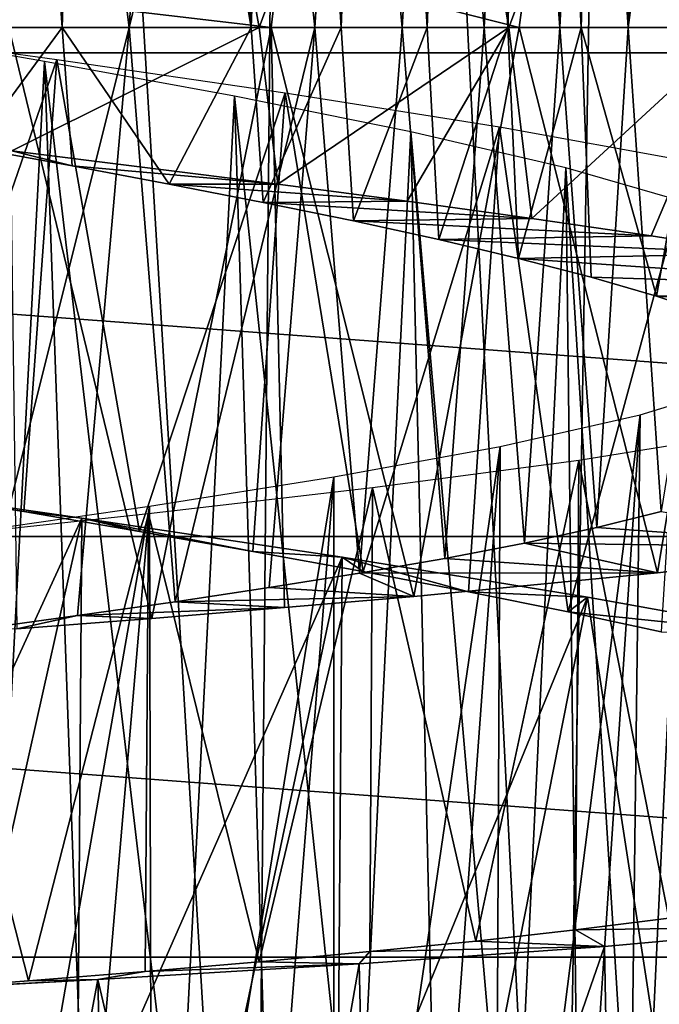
# Model space of a CAD drawing. Header units: millimetres. Extents: x -223 to 138, y -45 to 391.
# Tile 103 of 159: x -174.62 to -171.38, y 133.34 to 138.34. Entities that reach past the tile are written whole.
import ezdxf

# ---------------------------------------------------------------- set-up
doc = ezdxf.new("R2010")
doc.units = ezdxf.units.MM
doc.header["$LTSCALE"] = 81.481481
for name, color, linetype in [('123', 7, 'CONTINUOUS'), ('128', 7, 'CONTINUOUS'), ('135', 7, 'CONTINUOUS'), ('152', 7, 'CONTINUOUS'), ('167', 7, 'CONTINUOUS'), ('168', 7, 'CONTINUOUS'), ('169', 7, 'CONTINUOUS'), ('170', 7, 'CONTINUOUS'), ('171', 7, 'CONTINUOUS')]:
    doc.layers.add(name, color=color, linetype=linetype)

msp = doc.modelspace()

# ---------------------------------------------------------------- linework, layer by layer
at = {"layer": '123', "color": 7, "linetype": 'CONTINUOUS', "true_color": 0xaaaaaa}
for points in [[(-192.3515, 138.1711, -73.5), (-193.9207, 140.8893, -73.5), (-157.6485, 138.1711, -73.5), (-192.3515, 138.1711, -73.5)], [(-157.6485, 138.1711, -73.5), (-193.9207, 140.8893, -73.5), (-156.0793, 140.8893, -73.5), (-157.6485, 138.1711, -73.5)], [(-190.3947, 135.7172, -73.5), (-192.3515, 138.1711, -73.5), (-159.6053, 135.7172, -73.5), (-190.3947, 135.7172, -73.5)], [(-159.6053, 135.7172, -73.5), (-192.3515, 138.1711, -73.5), (-157.6485, 138.1711, -73.5), (-159.6053, 135.7172, -73.5)], [(-188.0939, 133.5822, -73.5), (-190.3947, 135.7172, -73.5), (-161.9061, 133.5822, -73.5), (-188.0939, 133.5822, -73.5)], [(-161.9061, 133.5822, -73.5), (-190.3947, 135.7172, -73.5), (-159.6053, 135.7172, -73.5), (-161.9061, 133.5822, -73.5)], [(-185.5006, 131.814, -73.5), (-188.0939, 133.5822, -73.5), (-164.4994, 131.814, -73.5), (-185.5006, 131.814, -73.5)], [(-164.4994, 131.814, -73.5), (-188.0939, 133.5822, -73.5), (-161.9061, 133.5822, -73.5), (-164.4994, 131.814, -73.5)]]:
    msp.add_3dface(points, dxfattribs=at)
at = {"layer": '128', "color": 7, "linetype": 'CONTINUOUS', "true_color": 0xaaaaaa}
for points in [[(-175.0023, 129, -50.0002), (-173.4351, 129.0584, -49.8781), (-175.0004, 155, -50.5), (-175.0023, 129, -50.0002)], [(-175.0004, 155, -50.5), (-173.4351, 129.0584, -49.8781), (-173.2019, 155, -50.3449), (-175.0004, 155, -50.5)], [(-173.4351, 129.0584, -49.8781), (-171.8862, 129.2321, -49.5075), (-173.2019, 155, -50.3449), (-173.4351, 129.0584, -49.8781)], [(-173.2019, 155, -50.3449), (-171.8862, 129.2321, -49.5075), (-171.4565, 155, -49.884), (-173.2019, 155, -50.3449)], [(-171.8862, 129.2321, -49.5075), (-170.3824, 129.514, -48.8807), (-171.4565, 155, -49.884), (-171.8862, 129.2321, -49.5075)], [(-171.4565, 155, -49.884), (-170.3824, 129.514, -48.8807), (-169.8159, 155, -49.131), (-171.4565, 155, -49.884)]]:
    msp.add_3dface(points, dxfattribs=at)
at = {"layer": '135', "color": 7, "linetype": 'CONTINUOUS', "true_color": 0xaaaaaa}
for points in [[(-175.2178, 140.9408, -46.9962), (-173.8594, 140.7858, -46.9064), (-174.7414, 138.3, -46.9949), (-175.2178, 140.9408, -46.9962)], [(-174.7414, 138.3, -46.9949), (-173.8594, 140.7858, -46.9064), (-173.4066, 138.3, -46.816), (-174.7414, 138.3, -46.9949)], [(-173.8594, 140.7858, -46.9064), (-172.5443, 140.6307, -46.5547), (-173.4066, 138.3, -46.816), (-173.8594, 140.7858, -46.9064)], [(-173.4066, 138.3, -46.816), (-172.5443, 140.6307, -46.5547), (-172.14, 138.3, -46.3888), (-173.4066, 138.3, -46.816)], [(-172.5443, 140.6307, -46.5547), (-171.3203, 140.4755, -45.9548), (-172.14, 138.3, -46.3888), (-172.5443, 140.6307, -46.5547)], [(-172.14, 138.3, -46.3888), (-171.3203, 140.4755, -45.9548), (-170.9708, 138.3, -45.7239), (-172.14, 138.3, -46.3888)], [(-170.8511, 138.9208, -34.3621), (-172.0242, 138.7654, -33.6645), (-170.9266, 138.3, -34.3073), (-170.8511, 138.9208, -34.3621)], [(-172.0242, 138.7654, -33.6645), (-173.3085, 138.6102, -33.2074), (-172.088, 138.3, -33.6349), (-172.0242, 138.7654, -33.6645)], [(-170.9266, 138.3, -34.3073), (-172.0242, 138.7654, -33.6645), (-172.088, 138.3, -33.6349), (-170.9266, 138.3, -34.3073)], [(-173.3085, 138.6102, -33.2074), (-174.6573, 138.455, -33.0088), (-173.3456, 138.3, -33.1983), (-173.3085, 138.6102, -33.2074)], [(-172.088, 138.3, -33.6349), (-173.3085, 138.6102, -33.2074), (-173.3456, 138.3, -33.1983), (-172.088, 138.3, -33.6349)], [(-173.3456, 138.3, -33.1983), (-174.6573, 138.455, -33.0088), (-174.6756, 138.3, -33.008), (-173.3456, 138.3, -33.1983)]]:
    msp.add_3dface(points, dxfattribs=at)
at = {"layer": '152', "color": 7, "linetype": 'CONTINUOUS', "true_color": 0xaaaaaa}
for points in [[(-174.4057, 138.3, -44.5612), (-174.7468, 143.1722, -44.5927), (-174.9008, 138.3, -44.5987), (-174.4057, 138.3, -44.5612)], [(-174.2475, 143.0852, -44.5378), (-174.7468, 143.1722, -44.5927), (-174.4057, 138.3, -44.5612), (-174.2475, 143.0852, -44.5378)], [(-173.4461, 138.3, -44.3295), (-174.2475, 143.0852, -44.5378), (-174.4057, 138.3, -44.5612), (-173.4461, 138.3, -44.3295)], [(-173.7568, 142.9982, -44.4288), (-174.2475, 143.0852, -44.5378), (-173.4461, 138.3, -44.3295), (-173.7568, 142.9982, -44.4288)], [(-173.2805, 142.9111, -44.2664), (-173.7568, 142.9982, -44.4288), (-173.4461, 138.3, -44.3295), (-173.2805, 142.9111, -44.2664)], [(-172.9905, 138.3, -44.1375), (-173.2805, 142.9111, -44.2664), (-173.4461, 138.3, -44.3295), (-172.9905, 138.3, -44.1375)], [(-172.8248, 142.824, -44.0529), (-173.2805, 142.9111, -44.2664), (-172.9905, 138.3, -44.1375), (-172.8248, 142.824, -44.0529)], [(-172.5535, 138.3, -43.8952), (-172.8248, 142.824, -44.0529), (-172.9905, 138.3, -44.1375), (-172.5535, 138.3, -43.8952)], [(-172.3952, 142.737, -43.7913), (-172.8248, 142.824, -44.0529), (-172.5535, 138.3, -43.8952), (-172.3952, 142.737, -43.7913)], [(-172.1446, 138.3, -43.6065), (-172.3952, 142.737, -43.7913), (-172.5535, 138.3, -43.8952), (-172.1446, 138.3, -43.6065)], [(-171.9969, 142.6499, -43.4844), (-172.3952, 142.737, -43.7913), (-172.1446, 138.3, -43.6065), (-171.9969, 142.6499, -43.4844)], [(-171.773, 138.3, -43.278), (-171.9969, 142.6499, -43.4844), (-172.1446, 138.3, -43.6065), (-171.773, 138.3, -43.278)], [(-171.6345, 142.5629, -43.1355), (-171.9969, 142.6499, -43.4844), (-171.773, 138.3, -43.278), (-171.6345, 142.5629, -43.1355)], [(-171.1478, 138.3, -42.5138), (-171.6345, 142.5629, -43.1355), (-171.773, 138.3, -43.278), (-171.1478, 138.3, -42.5138)], [(-171.3123, 142.4758, -42.7493), (-171.6345, 142.5629, -43.1355), (-171.1478, 138.3, -42.5138), (-171.3123, 142.4758, -42.7493)], [(-171.3976, 141.4319, -37.1394), (-171.1075, 141.5188, -37.5492), (-171.5353, 138.3, -36.9742), (-171.3976, 141.4319, -37.1394)], [(-171.5353, 138.3, -36.9742), (-171.1075, 141.5188, -37.5492), (-170.9694, 138.3, -37.7838), (-171.5353, 138.3, -36.9742)], [(-171.7308, 141.3451, -36.7642), (-171.3976, 141.4319, -37.1394), (-171.5353, 138.3, -36.9742), (-171.7308, 141.3451, -36.7642)], [(-172.1034, 141.2581, -36.4269), (-171.7308, 141.3451, -36.7642), (-171.881, 138.3, -36.6193), (-172.1034, 141.2581, -36.4269)], [(-171.881, 138.3, -36.6193), (-171.7308, 141.3451, -36.7642), (-171.5353, 138.3, -36.9742), (-171.881, 138.3, -36.6193)], [(-172.5107, 141.1711, -36.1319), (-172.1034, 141.2581, -36.4269), (-172.2649, 138.3, -36.3017), (-172.5107, 141.1711, -36.1319)], [(-172.2649, 138.3, -36.3017), (-172.1034, 141.2581, -36.4269), (-171.881, 138.3, -36.6193), (-172.2649, 138.3, -36.3017)], [(-172.9475, 141.0841, -35.8833), (-172.5107, 141.1711, -36.1319), (-172.6808, 138.3, -36.0274), (-172.9475, 141.0841, -35.8833)], [(-172.6808, 138.3, -36.0274), (-172.5107, 141.1711, -36.1319), (-172.2649, 138.3, -36.3017), (-172.6808, 138.3, -36.0274)], [(-173.4088, 140.9971, -35.6842), (-172.9475, 141.0841, -35.8833), (-173.1232, 138.3, -35.8004), (-173.4088, 140.9971, -35.6842)], [(-173.1232, 138.3, -35.8004), (-172.9475, 141.0841, -35.8833), (-172.6808, 138.3, -36.0274), (-173.1232, 138.3, -35.8004)], [(-173.8894, 140.9101, -35.5363), (-173.4088, 140.9971, -35.6842), (-174.0653, 138.3, -35.4961), (-173.8894, 140.9101, -35.5363)], [(-174.0653, 138.3, -35.4961), (-173.4088, 140.9971, -35.6842), (-173.1232, 138.3, -35.8004), (-174.0653, 138.3, -35.4961)], [(-174.3837, 140.8229, -35.4415), (-173.8894, 140.9101, -35.5363), (-174.0653, 138.3, -35.4961), (-174.3837, 140.8229, -35.4415)], [(-174.8852, 140.7358, -35.4016), (-174.3837, 140.8229, -35.4415), (-175.0507, 138.3, -35.4005), (-174.8852, 140.7358, -35.4016)], [(-175.0507, 138.3, -35.4005), (-174.3837, 140.8229, -35.4415), (-174.0653, 138.3, -35.4961), (-175.0507, 138.3, -35.4005)]]:
    msp.add_3dface(points, dxfattribs=at)
at = {"layer": '167', "color": 7, "linetype": 'CONTINUOUS', "true_color": 0xaaaaaa}
for points in [[(-174.355, 137.5979, -44.5541), (-174.8557, 137.6895, -44.5976), (-174.6612, 137.6745, -46.9916), (-174.355, 137.5979, -44.5541)], [(-173.311, 137.5052, -46.7921), (-174.355, 137.5979, -44.5541), (-174.6612, 137.6745, -46.9916), (-173.311, 137.5052, -46.7921)], [(-173.8628, 137.5054, -44.4561), (-174.355, 137.5979, -44.5541), (-173.311, 137.5052, -46.7921), (-173.8628, 137.5054, -44.4561)], [(-173.3854, 137.4121, -44.3055), (-173.8628, 137.5054, -44.4561), (-172.6561, 137.4186, -46.5942), (-173.3854, 137.4121, -44.3055)], [(-172.6561, 137.4186, -46.5942), (-173.8628, 137.5054, -44.4561), (-173.311, 137.5052, -46.7921), (-172.6561, 137.4186, -46.5942)], [(-172.023, 137.3309, -46.3327), (-173.3854, 137.4121, -44.3055), (-172.6561, 137.4186, -46.5942), (-172.023, 137.3309, -46.3327)], [(-172.9276, 137.3181, -44.1037), (-173.3854, 137.4121, -44.3055), (-172.023, 137.3309, -46.3327), (-172.9276, 137.3181, -44.1037)], [(-171.4186, 137.2423, -46.0103), (-172.9276, 137.3181, -44.1037), (-172.023, 137.3309, -46.3327), (-171.4186, 137.2423, -46.0103)], [(-172.4946, 137.2234, -43.8532), (-172.9276, 137.3181, -44.1037), (-171.4186, 137.2423, -46.0103), (-172.4946, 137.2234, -43.8532)], [(-170.8498, 137.1532, -45.6312), (-172.4946, 137.2234, -43.8532), (-171.4186, 137.2423, -46.0103), (-170.8498, 137.1532, -45.6312)], [(-172.0912, 137.1282, -43.5568), (-172.4946, 137.2234, -43.8532), (-170.8498, 137.1532, -45.6312), (-172.0912, 137.1282, -43.5568)], [(-169.8382, 136.9739, -44.7167), (-172.0912, 137.1282, -43.5568), (-170.8498, 137.1532, -45.6312), (-169.8382, 136.9739, -44.7167)], [(-171.722, 137.0324, -43.2173), (-172.0912, 137.1282, -43.5568), (-169.8382, 136.9739, -44.7167), (-171.722, 137.0324, -43.2173)], [(-171.3917, 136.9363, -42.8388), (-171.722, 137.0324, -43.2173), (-169.8382, 136.9739, -44.7167), (-171.3917, 136.9363, -42.8388)], [(-169.0234, 136.794, -43.6224), (-171.3917, 136.9363, -42.8388), (-169.8382, 136.9739, -44.7167), (-169.0234, 136.794, -43.6224)], [(-171.1045, 136.8402, -42.4262), (-171.3917, 136.9363, -42.8388), (-169.0234, 136.794, -43.6224), (-171.1045, 136.8402, -42.4262)], [(-171.6939, 135.7624, -36.8421), (-171.3669, 135.8435, -37.226), (-170.2906, 135.6621, -34.8588), (-171.6939, 135.7624, -36.8421)], [(-172.0612, 135.6833, -36.496), (-171.6939, 135.7624, -36.8421), (-170.2906, 135.6621, -34.8588), (-172.0612, 135.6833, -36.496)], [(-172.4645, 135.6061, -36.1916), (-172.0612, 135.6833, -36.496), (-171.3864, 135.5332, -34.0332), (-172.4645, 135.6061, -36.1916)], [(-171.3864, 135.5332, -34.0332), (-172.0612, 135.6833, -36.496), (-170.2906, 135.6621, -34.8588), (-171.3864, 135.5332, -34.0332)], [(-172.8977, 135.5309, -35.933), (-172.4645, 135.6061, -36.1916), (-171.3864, 135.5332, -34.0332), (-172.8977, 135.5309, -35.933)], [(-173.3551, 135.4578, -35.7234), (-172.8977, 135.5309, -35.933), (-172.6219, 135.4135, -33.4349), (-173.3551, 135.4578, -35.7234)], [(-172.6219, 135.4135, -33.4349), (-172.8977, 135.5309, -35.933), (-171.3864, 135.5332, -34.0332), (-172.6219, 135.4135, -33.4349)], [(-173.8332, 135.3863, -35.5647), (-173.3551, 135.4578, -35.7234), (-172.6219, 135.4135, -33.4349), (-173.8332, 135.3863, -35.5647)], [(-174.3272, 135.3162, -35.4582), (-173.8332, 135.3863, -35.5647), (-173.278, 135.3568, -33.2292), (-174.3272, 135.3162, -35.4582)], [(-173.278, 135.3568, -33.2292), (-173.8332, 135.3863, -35.5647), (-172.6219, 135.4135, -33.4349), (-173.278, 135.3568, -33.2292)], [(-173.9512, 135.3019, -33.0881), (-174.3272, 135.3162, -35.4582), (-173.278, 135.3568, -33.2292), (-173.9512, 135.3019, -33.0881)], [(-174.8304, 135.2475, -35.4057), (-174.3272, 135.3162, -35.4582), (-174.6349, 135.2488, -33.0129), (-174.8304, 135.2475, -35.4057)], [(-174.6349, 135.2488, -33.0129), (-174.3272, 135.3162, -35.4582), (-173.9512, 135.3019, -33.0881), (-174.6349, 135.2488, -33.0129)]]:
    msp.add_3dface(points, dxfattribs=at)
at = {"layer": '168', "color": 7, "linetype": 'CONTINUOUS', "true_color": 0xaaaaaa}
for points in [[(-174.3066, 135.8105, -46.9614), (-175.6566, 136.0053, -46.972), (-174.6008, 135.8431, -45.7835), (-174.3066, 135.8105, -46.9614)], [(-174.6008, 135.8431, -45.7835), (-175.6566, 136.0053, -46.972), (-175.1922, 135.9426, -45.7978), (-174.6008, 135.8431, -45.7835)], [(-174.014, 135.7425, -45.7084), (-174.3066, 135.8105, -46.9614), (-174.6008, 135.8431, -45.7835), (-174.014, 135.7425, -45.7084)], [(-172.9849, 135.6114, -46.69), (-174.3066, 135.8105, -46.9614), (-173.438, 135.641, -45.5733), (-172.9849, 135.6114, -46.69)], [(-173.438, 135.641, -45.5733), (-174.3066, 135.8105, -46.9614), (-174.014, 135.7425, -45.7084), (-173.438, 135.641, -45.5733)], [(-172.8792, 135.5389, -45.3799), (-172.9849, 135.6114, -46.69), (-173.438, 135.641, -45.5733), (-172.8792, 135.5389, -45.3799)], [(-171.7411, 135.4099, -46.1682), (-172.9849, 135.6114, -46.69), (-172.3445, 135.4368, -45.1305), (-171.7411, 135.4099, -46.1682)], [(-172.3445, 135.4368, -45.1305), (-172.9849, 135.6114, -46.69), (-172.8792, 135.5389, -45.3799), (-172.3445, 135.4368, -45.1305)], [(-171.8386, 135.3346, -44.8278), (-171.7411, 135.4099, -46.1682), (-172.3445, 135.4368, -45.1305), (-171.8386, 135.3346, -44.8278)], [(-170.6225, 135.2084, -45.4162), (-171.7411, 135.4099, -46.1682), (-171.8386, 135.3346, -44.8278), (-170.6225, 135.2084, -45.4162)], [(-171.3664, 135.2327, -44.4749), (-170.6225, 135.2084, -45.4162), (-171.8386, 135.3346, -44.8278), (-171.3664, 135.2327, -44.4749)], [(-171.801, 133.7213, -35.248), (-170.5422, 133.7388, -34.7072), (-171.3288, 133.7808, -35.6125), (-171.801, 133.7213, -35.248)], [(-171.6547, 133.6377, -33.9242), (-170.5422, 133.7388, -34.7072), (-171.801, 133.7213, -35.248), (-171.6547, 133.6377, -33.9242)], [(-172.3078, 133.6648, -34.9331), (-171.6547, 133.6377, -33.9242), (-171.801, 133.7213, -35.248), (-172.3078, 133.6648, -34.9331)], [(-172.8984, 133.5483, -33.3679), (-171.6547, 133.6377, -33.9242), (-172.8449, 133.6109, -34.6707), (-172.8984, 133.5483, -33.3679)], [(-172.8449, 133.6109, -34.6707), (-171.6547, 133.6377, -33.9242), (-172.3078, 133.6648, -34.9331), (-172.8449, 133.6109, -34.6707)], [(-173.4064, 133.5594, -34.4646), (-172.8984, 133.5483, -33.3679), (-172.8449, 133.6109, -34.6707), (-173.4064, 133.5594, -34.4646)], [(-174.2254, 133.4688, -33.0609), (-172.8984, 133.5483, -33.3679), (-173.9854, 133.5102, -34.3168), (-174.2254, 133.4688, -33.0609)], [(-173.9854, 133.5102, -34.3168), (-172.8984, 133.5483, -33.3679), (-173.4064, 133.5594, -34.4646), (-173.9854, 133.5102, -34.3168)], [(-174.5759, 133.463, -34.2282), (-174.2254, 133.4688, -33.0609), (-173.9854, 133.5102, -34.3168), (-174.5759, 133.463, -34.2282)], [(-175.5871, 133.3964, -33.0137), (-174.2254, 133.4688, -33.0609), (-175.1726, 133.4173, -34.2), (-175.5871, 133.3964, -33.0137)], [(-175.1726, 133.4173, -34.2), (-174.2254, 133.4688, -33.0609), (-174.5759, 133.463, -34.2282), (-175.1726, 133.4173, -34.2)]]:
    msp.add_3dface(points, dxfattribs=at)
at = {"layer": '169', "color": 7, "linetype": 'CONTINUOUS', "true_color": 0xaaaaaa}
for points in [[(-174.7414, 138.3, -46.9949), (-173.4066, 138.3, -46.816), (-174.6612, 137.6745, -46.9916), (-174.7414, 138.3, -46.9949)], [(-173.3456, 138.3, -33.1983), (-174.6756, 138.3, -33.008), (-173.9512, 135.3019, -33.0881), (-173.3456, 138.3, -33.1983)], [(-174.6756, 138.3, -33.008), (-174.6349, 135.2488, -33.0129), (-173.9512, 135.3019, -33.0881), (-174.6756, 138.3, -33.008)], [(-173.4066, 138.3, -46.816), (-173.311, 137.5052, -46.7921), (-174.6612, 137.6745, -46.9916), (-173.4066, 138.3, -46.816)], [(-173.3456, 138.3, -33.1983), (-173.9512, 135.3019, -33.0881), (-173.278, 135.3568, -33.2292), (-173.3456, 138.3, -33.1983)], [(-173.4066, 138.3, -46.816), (-172.14, 138.3, -46.3888), (-173.311, 137.5052, -46.7921), (-173.4066, 138.3, -46.816)], [(-172.088, 138.3, -33.6349), (-173.3456, 138.3, -33.1983), (-172.6219, 135.4135, -33.4349), (-172.088, 138.3, -33.6349)], [(-173.3456, 138.3, -33.1983), (-173.278, 135.3568, -33.2292), (-172.6219, 135.4135, -33.4349), (-173.3456, 138.3, -33.1983)], [(-172.14, 138.3, -46.3888), (-172.6561, 137.4186, -46.5942), (-173.311, 137.5052, -46.7921), (-172.14, 138.3, -46.3888)], [(-172.14, 138.3, -46.3888), (-172.023, 137.3309, -46.3327), (-172.6561, 137.4186, -46.5942), (-172.14, 138.3, -46.3888)], [(-172.088, 138.3, -33.6349), (-172.6219, 135.4135, -33.4349), (-171.3864, 135.5332, -34.0332), (-172.088, 138.3, -33.6349)], [(-172.14, 138.3, -46.3888), (-170.9708, 138.3, -45.7239), (-172.023, 137.3309, -46.3327), (-172.14, 138.3, -46.3888)], [(-170.9266, 138.3, -34.3073), (-172.088, 138.3, -33.6349), (-171.3864, 135.5332, -34.0332), (-170.9266, 138.3, -34.3073)], [(-170.9708, 138.3, -45.7239), (-171.4186, 137.2423, -46.0103), (-172.023, 137.3309, -46.3327), (-170.9708, 138.3, -45.7239)], [(-170.9708, 138.3, -45.7239), (-170.8498, 137.1532, -45.6312), (-171.4186, 137.2423, -46.0103), (-170.9708, 138.3, -45.7239)], [(-170.9266, 138.3, -34.3073), (-171.3864, 135.5332, -34.0332), (-170.2906, 135.6621, -34.8588), (-170.9266, 138.3, -34.3073)], [(-175.6842, 132.8108, -46.9824), (-175.6566, 136.0053, -46.972), (-174.3066, 135.8105, -46.9614), (-175.6842, 132.8108, -46.9824)], [(-175.0056, 132.6855, -46.9974), (-175.6842, 132.8108, -46.9824), (-174.3066, 135.8105, -46.9614), (-175.0056, 132.6855, -46.9974)], [(-174.3294, 132.559, -46.9448), (-175.0056, 132.6855, -46.9974), (-174.3066, 135.8105, -46.9614), (-174.3294, 132.559, -46.9448)], [(-174.3294, 132.559, -46.9448), (-174.3066, 135.8105, -46.9614), (-172.9849, 135.6114, -46.69), (-174.3294, 132.559, -46.9448)], [(-173.6623, 132.4319, -46.826), (-174.3294, 132.559, -46.9448), (-172.9849, 135.6114, -46.69), (-173.6623, 132.4319, -46.826)], [(-173.01, 132.3046, -46.6422), (-173.6623, 132.4319, -46.826), (-172.9849, 135.6114, -46.69), (-173.01, 132.3046, -46.6422)], [(-173.01, 132.3046, -46.6422), (-172.9849, 135.6114, -46.69), (-171.7411, 135.4099, -46.1682), (-173.01, 132.3046, -46.6422)], [(-172.3784, 132.1775, -46.3944), (-173.01, 132.3046, -46.6422), (-171.7411, 135.4099, -46.1682), (-172.3784, 132.1775, -46.3944)], [(-171.2044, 131.9263, -45.7177), (-172.3784, 132.1775, -46.3944), (-171.7411, 135.4099, -46.1682), (-171.2044, 131.9263, -45.7177)], [(-171.2044, 131.9263, -45.7177), (-171.7411, 135.4099, -46.1682), (-170.6225, 135.2084, -45.4162), (-171.2044, 131.9263, -45.7177)], [(-171.5933, 130.3219, -34.1136), (-170.5422, 133.7388, -34.7072), (-171.6547, 133.6377, -33.9242), (-171.5933, 130.3219, -34.1136)], [(-171.5933, 130.3219, -34.1136), (-170.5097, 130.3842, -34.9624), (-170.5422, 133.7388, -34.7072), (-171.5933, 130.3219, -34.1136)], [(-172.8207, 130.2777, -33.4888), (-171.6547, 133.6377, -33.9242), (-172.8984, 133.5483, -33.3679), (-172.8207, 130.2777, -33.4888)], [(-172.8207, 130.2777, -33.4888), (-171.5933, 130.3219, -34.1136), (-171.6547, 133.6377, -33.9242), (-172.8207, 130.2777, -33.4888)], [(-173.4747, 130.2614, -33.269), (-172.8984, 133.5483, -33.3679), (-174.2254, 133.4688, -33.0609), (-173.4747, 130.2614, -33.269)], [(-173.4747, 130.2614, -33.269), (-172.8207, 130.2777, -33.4888), (-172.8984, 133.5483, -33.3679), (-173.4747, 130.2614, -33.269)], [(-174.8304, 130.2373, -33.0238), (-174.2254, 133.4688, -33.0609), (-175.5871, 133.3964, -33.0137), (-174.8304, 130.2373, -33.0238)], [(-174.8304, 130.2373, -33.0238), (-174.1467, 130.2481, -33.1136), (-174.2254, 133.4688, -33.0609), (-174.8304, 130.2373, -33.0238)], [(-174.1467, 130.2481, -33.1136), (-173.4747, 130.2614, -33.269), (-174.2254, 133.4688, -33.0609), (-174.1467, 130.2481, -33.1136)]]:
    msp.add_3dface(points, dxfattribs=at)
at = {"layer": '170', "color": 7, "linetype": 'CONTINUOUS', "true_color": 0xaaaaaa}
for points in [[(-175.4847, 138.3, -44.5744), (-174.7836, 132.6189, -44.5809), (-174.4951, 138.1274, -44.572), (-175.4847, 138.3, -44.5744)], [(-175.0507, 138.3, -35.4005), (-174.0653, 138.3, -35.4961), (-174.8304, 135.2475, -35.4057), (-175.0507, 138.3, -35.4005)], [(-174.4057, 138.3, -44.5612), (-174.9008, 138.3, -44.5987), (-174.8557, 137.6895, -44.5976), (-174.4057, 138.3, -44.5612)], [(-174.4057, 138.3, -44.5612), (-174.8557, 137.6895, -44.5976), (-174.355, 137.5979, -44.5541), (-174.4057, 138.3, -44.5612)], [(-174.0653, 138.3, -35.4961), (-174.3272, 135.3162, -35.4582), (-174.8304, 135.2475, -35.4057), (-174.0653, 138.3, -35.4961)], [(-173.4461, 138.3, -44.3295), (-174.4057, 138.3, -44.5612), (-173.8628, 137.5054, -44.4561), (-173.4461, 138.3, -44.3295)], [(-174.4057, 138.3, -44.5612), (-174.355, 137.5979, -44.5541), (-173.8628, 137.5054, -44.4561), (-174.4057, 138.3, -44.5612)], [(-174.0653, 138.3, -35.4961), (-173.8332, 135.3863, -35.5647), (-174.3272, 135.3162, -35.4582), (-174.0653, 138.3, -35.4961)], [(-174.0653, 138.3, -35.4961), (-173.1232, 138.3, -35.8004), (-173.8332, 135.3863, -35.5647), (-174.0653, 138.3, -35.4961)], [(-173.4461, 138.3, -44.3295), (-173.8628, 137.5054, -44.4561), (-173.3854, 137.4121, -44.3055), (-173.4461, 138.3, -44.3295)], [(-173.1232, 138.3, -35.8004), (-173.3551, 135.4578, -35.7234), (-173.8332, 135.3863, -35.5647), (-173.1232, 138.3, -35.8004)], [(-172.9905, 138.3, -44.1375), (-173.4461, 138.3, -44.3295), (-173.3854, 137.4121, -44.3055), (-172.9905, 138.3, -44.1375)], [(-172.9905, 138.3, -44.1375), (-173.3854, 137.4121, -44.3055), (-172.9276, 137.3181, -44.1037), (-172.9905, 138.3, -44.1375)], [(-173.1232, 138.3, -35.8004), (-172.8977, 135.5309, -35.933), (-173.3551, 135.4578, -35.7234), (-173.1232, 138.3, -35.8004)], [(-173.1232, 138.3, -35.8004), (-172.6808, 138.3, -36.0274), (-172.8977, 135.5309, -35.933), (-173.1232, 138.3, -35.8004)], [(-172.5535, 138.3, -43.8952), (-172.9905, 138.3, -44.1375), (-172.9276, 137.3181, -44.1037), (-172.5535, 138.3, -43.8952)], [(-172.5535, 138.3, -43.8952), (-172.9276, 137.3181, -44.1037), (-172.4946, 137.2234, -43.8532), (-172.5535, 138.3, -43.8952)], [(-172.6808, 138.3, -36.0274), (-172.4645, 135.6061, -36.1916), (-172.8977, 135.5309, -35.933), (-172.6808, 138.3, -36.0274)], [(-172.6808, 138.3, -36.0274), (-172.2649, 138.3, -36.3017), (-172.4645, 135.6061, -36.1916), (-172.6808, 138.3, -36.0274)], [(-172.1446, 138.3, -43.6065), (-172.5535, 138.3, -43.8952), (-172.4946, 137.2234, -43.8532), (-172.1446, 138.3, -43.6065)], [(-172.1446, 138.3, -43.6065), (-172.4946, 137.2234, -43.8532), (-172.0912, 137.1282, -43.5568), (-172.1446, 138.3, -43.6065)], [(-172.2649, 138.3, -36.3017), (-172.0612, 135.6833, -36.496), (-172.4645, 135.6061, -36.1916), (-172.2649, 138.3, -36.3017)], [(-172.2649, 138.3, -36.3017), (-171.881, 138.3, -36.6193), (-172.0612, 135.6833, -36.496), (-172.2649, 138.3, -36.3017)], [(-171.773, 138.3, -43.278), (-172.1446, 138.3, -43.6065), (-172.0912, 137.1282, -43.5568), (-171.773, 138.3, -43.278)], [(-171.773, 138.3, -43.278), (-172.0912, 137.1282, -43.5568), (-171.722, 137.0324, -43.2173), (-171.773, 138.3, -43.278)], [(-171.881, 138.3, -36.6193), (-171.6939, 135.7624, -36.8421), (-172.0612, 135.6833, -36.496), (-171.881, 138.3, -36.6193)], [(-171.881, 138.3, -36.6193), (-171.5353, 138.3, -36.9742), (-171.6939, 135.7624, -36.8421), (-171.881, 138.3, -36.6193)], [(-171.1478, 138.3, -42.5138), (-171.773, 138.3, -43.278), (-171.3917, 136.9363, -42.8388), (-171.1478, 138.3, -42.5138)], [(-171.773, 138.3, -43.278), (-171.722, 137.0324, -43.2173), (-171.3917, 136.9363, -42.8388), (-171.773, 138.3, -43.278)], [(-171.5353, 138.3, -36.9742), (-171.3669, 135.8435, -37.226), (-171.6939, 135.7624, -36.8421), (-171.5353, 138.3, -36.9742)], [(-171.5353, 138.3, -36.9742), (-170.9694, 138.3, -37.7838), (-171.3669, 135.8435, -37.226), (-171.5353, 138.3, -36.9742)], [(-171.1478, 138.3, -42.5138), (-171.3917, 136.9363, -42.8388), (-171.1045, 136.8402, -42.4262), (-171.1478, 138.3, -42.5138)], [(-174.7836, 132.6189, -44.5809), (-174.2935, 132.496, -44.5078), (-174.4951, 138.1274, -44.572), (-174.7836, 132.6189, -44.5809)], [(-174.2935, 132.496, -44.5078), (-173.815, 132.3728, -44.3813), (-174.4951, 138.1274, -44.572), (-174.2935, 132.496, -44.5078)], [(-174.4951, 138.1274, -44.572), (-173.815, 132.3728, -44.3813), (-173.5318, 137.951, -44.359), (-174.4951, 138.1274, -44.572)], [(-173.815, 132.3728, -44.3813), (-173.3535, 132.25, -44.2026), (-173.5318, 137.951, -44.359), (-173.815, 132.3728, -44.3813)], [(-173.3535, 132.25, -44.2026), (-172.9149, 132.1278, -43.9737), (-173.5318, 137.951, -44.359), (-173.3535, 132.25, -44.2026)], [(-173.5318, 137.951, -44.359), (-172.9149, 132.1278, -43.9737), (-172.6362, 137.7709, -43.9449), (-173.5318, 137.951, -44.359)], [(-172.9149, 132.1278, -43.9737), (-172.5037, 132.0068, -43.6975), (-172.6362, 137.7709, -43.9449), (-172.9149, 132.1278, -43.9737)], [(-172.5037, 132.0068, -43.6975), (-172.1239, 131.8871, -43.3766), (-172.6362, 137.7709, -43.9449), (-172.5037, 132.0068, -43.6975)], [(-172.6362, 137.7709, -43.9449), (-172.1239, 131.8871, -43.3766), (-171.8506, 137.5882, -43.3499), (-172.6362, 137.7709, -43.9449)], [(-172.1239, 131.8871, -43.3766), (-171.7815, 131.7693, -43.0146), (-171.8506, 137.5882, -43.3499), (-172.1239, 131.8871, -43.3766)], [(-171.7815, 131.7693, -43.0146), (-171.4814, 131.6543, -42.6171), (-171.8506, 137.5882, -43.3499), (-171.7815, 131.7693, -43.0146)], [(-171.8506, 137.5882, -43.3499), (-171.4814, 131.6543, -42.6171), (-171.2111, 137.4037, -42.6009), (-171.8506, 137.5882, -43.3499)], [(-171.4814, 131.6543, -42.6171), (-171.2267, 131.5424, -42.1893), (-171.2111, 137.4037, -42.6009), (-171.4814, 131.6543, -42.6171)], [(-171.2782, 130.7215, -37.8455), (-171.5451, 130.6541, -37.4147), (-170.9276, 136.501, -37.8982), (-171.2782, 130.7215, -37.8455)], [(-170.9276, 136.501, -37.8982), (-171.5451, 130.6541, -37.4147), (-171.4744, 136.3339, -37.0734), (-170.9276, 136.501, -37.8982)], [(-171.8567, 130.5915, -37.0151), (-172.2103, 130.5334, -36.6508), (-171.4744, 136.3339, -37.0734), (-171.8567, 130.5915, -37.0151)], [(-171.4744, 136.3339, -37.0734), (-172.2103, 130.5334, -36.6508), (-172.1843, 136.1735, -36.384), (-171.4744, 136.3339, -37.0734)], [(-171.5451, 130.6541, -37.4147), (-171.8567, 130.5915, -37.0151), (-171.4744, 136.3339, -37.0734), (-171.5451, 130.6541, -37.4147)], [(-172.1843, 136.1735, -36.384), (-173.0262, 130.4299, -36.0463), (-173.0269, 136.0194, -35.86), (-172.1843, 136.1735, -36.384)], [(-172.6022, 130.4796, -36.3264), (-173.0262, 130.4299, -36.0463), (-172.1843, 136.1735, -36.384), (-172.6022, 130.4796, -36.3264)], [(-172.2103, 130.5334, -36.6508), (-172.6022, 130.4796, -36.3264), (-172.1843, 136.1735, -36.384), (-172.2103, 130.5334, -36.6508)], [(-173.0269, 136.0194, -35.86), (-173.9496, 130.3412, -35.6314), (-173.9623, 135.8717, -35.5274), (-173.0269, 136.0194, -35.86)], [(-173.4765, 130.3839, -35.8139), (-173.9496, 130.3412, -35.6314), (-173.0269, 136.0194, -35.86), (-173.4765, 130.3839, -35.8139)], [(-173.0262, 130.4299, -36.0463), (-173.4765, 130.3839, -35.8139), (-173.0269, 136.0194, -35.86), (-173.0262, 130.4299, -36.0463)], [(-173.9623, 135.8717, -35.5274), (-174.9436, 130.263, -35.4231), (-174.9474, 135.7297, -35.401), (-173.9623, 135.8717, -35.5274)], [(-174.4407, 130.301, -35.5006), (-174.9436, 130.263, -35.4231), (-173.9623, 135.8717, -35.5274), (-174.4407, 130.301, -35.5006)], [(-173.9496, 130.3412, -35.6314), (-174.4407, 130.301, -35.5006), (-173.9623, 135.8717, -35.5274), (-173.9496, 130.3412, -35.6314)]]:
    msp.add_3dface(points, dxfattribs=at)
at = {"layer": '171', "color": 7, "linetype": 'CONTINUOUS', "true_color": 0xaaaaaa}
for points in [[(-175.1922, 135.9426, -45.7978), (-175.6111, 138.3, -45.7677), (-174.432, 138.1368, -45.7721), (-175.1922, 135.9426, -45.7978)], [(-174.6008, 135.8431, -45.7835), (-175.1922, 135.9426, -45.7978), (-174.432, 138.1368, -45.7721), (-174.6008, 135.8431, -45.7835)], [(-174.014, 135.7425, -45.7084), (-174.6008, 135.8431, -45.7835), (-174.432, 138.1368, -45.7721), (-174.014, 135.7425, -45.7084)], [(-173.2748, 137.9686, -45.5372), (-174.014, 135.7425, -45.7084), (-174.432, 138.1368, -45.7721), (-173.2748, 137.9686, -45.5372)], [(-173.438, 135.641, -45.5733), (-174.014, 135.7425, -45.7084), (-173.2748, 137.9686, -45.5372), (-173.438, 135.641, -45.5733)], [(-172.8792, 135.5389, -45.3799), (-173.438, 135.641, -45.5733), (-173.2748, 137.9686, -45.5372), (-172.8792, 135.5389, -45.3799)], [(-172.1875, 137.7957, -45.0715), (-172.8792, 135.5389, -45.3799), (-173.2748, 137.9686, -45.5372), (-172.1875, 137.7957, -45.0715)], [(-172.3445, 135.4368, -45.1305), (-172.8792, 135.5389, -45.3799), (-172.1875, 137.7957, -45.0715), (-172.3445, 135.4368, -45.1305)], [(-171.8386, 135.3346, -44.8278), (-172.3445, 135.4368, -45.1305), (-172.1875, 137.7957, -45.0715), (-171.8386, 135.3346, -44.8278)], [(-171.2188, 137.6197, -44.3956), (-171.8386, 135.3346, -44.8278), (-172.1875, 137.7957, -45.0715), (-171.2188, 137.6197, -44.3956)], [(-171.3664, 135.2327, -44.4749), (-171.8386, 135.3346, -44.8278), (-171.2188, 137.6197, -44.3956), (-171.3664, 135.2327, -44.4749)], [(-171.7845, 136.1031, -35.1928), (-171.3288, 133.7808, -35.6125), (-170.8728, 136.25, -35.9503), (-171.7845, 136.1031, -35.1928)], [(-172.831, 135.9636, -34.6343), (-172.3078, 133.6648, -34.9331), (-171.7845, 136.1031, -35.1928), (-172.831, 135.9636, -34.6343)], [(-172.3078, 133.6648, -34.9331), (-171.801, 133.7213, -35.248), (-171.7845, 136.1031, -35.1928), (-172.3078, 133.6648, -34.9331)], [(-171.801, 133.7213, -35.248), (-171.3288, 133.7808, -35.6125), (-171.7845, 136.1031, -35.1928), (-171.801, 133.7213, -35.248)], [(-173.9685, 135.8314, -34.2998), (-173.4064, 133.5594, -34.4646), (-172.831, 135.9636, -34.6343), (-173.9685, 135.8314, -34.2998)], [(-173.4064, 133.5594, -34.4646), (-172.8449, 133.6109, -34.6707), (-172.831, 135.9636, -34.6343), (-173.4064, 133.5594, -34.4646)], [(-172.8449, 133.6109, -34.6707), (-172.3078, 133.6648, -34.9331), (-172.831, 135.9636, -34.6343), (-172.8449, 133.6109, -34.6707)], [(-175.1491, 135.7053, -34.201), (-174.5759, 133.463, -34.2282), (-173.9685, 135.8314, -34.2998), (-175.1491, 135.7053, -34.201)], [(-174.5759, 133.463, -34.2282), (-173.9854, 133.5102, -34.3168), (-173.9685, 135.8314, -34.2998), (-174.5759, 133.463, -34.2282)], [(-173.9854, 133.5102, -34.3168), (-173.4064, 133.5594, -34.4646), (-173.9685, 135.8314, -34.2998), (-173.9854, 133.5102, -34.3168)], [(-175.1726, 133.4173, -34.2), (-174.5759, 133.463, -34.2282), (-175.1491, 135.7053, -34.201), (-175.1726, 133.4173, -34.2)]]:
    msp.add_3dface(points, dxfattribs=at)

doc.saveas('drawing.dxf')
